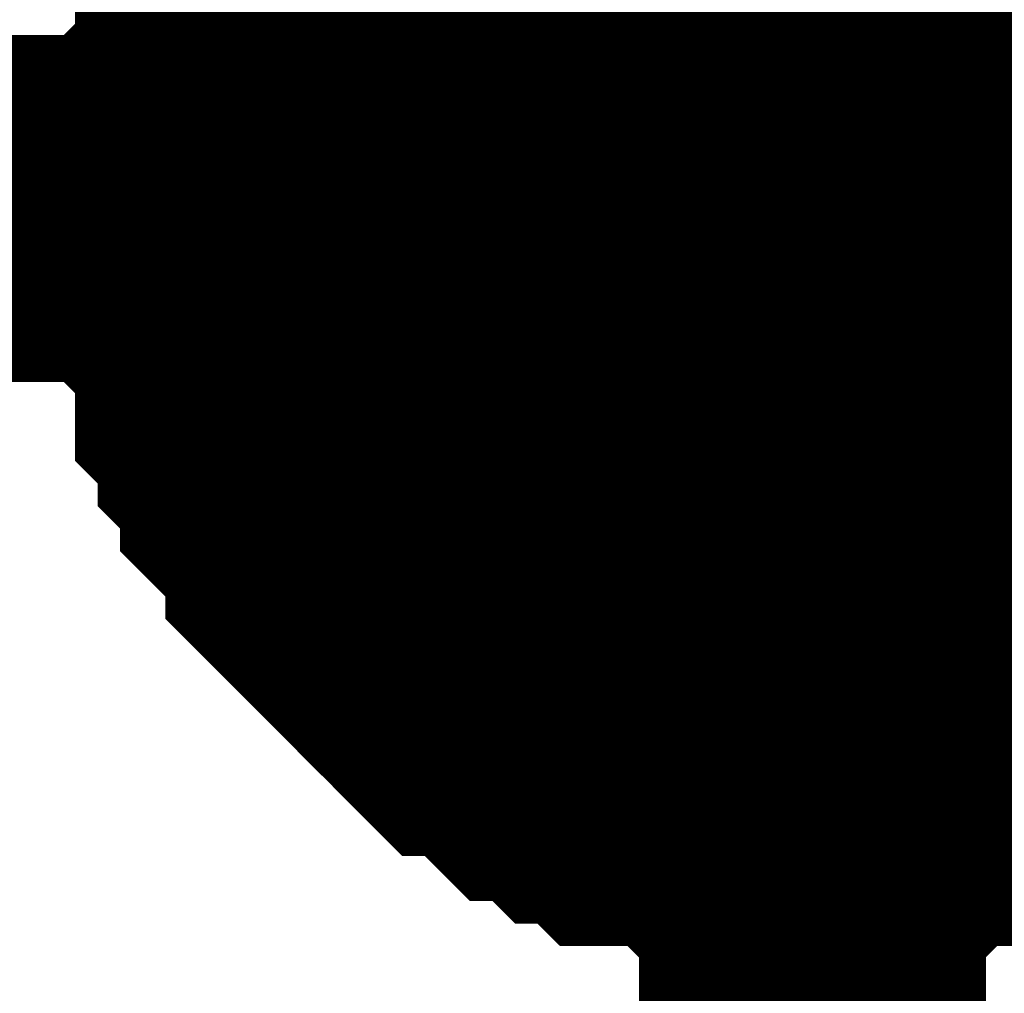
# Model space of a CAD drawing. Header units: inches. Extents: x 0 to 292, y 0 to 193.
# Tile 131 of 189: x 152.983 to 153.834, y 143.478 to 144.319. Entities that reach past the tile are written whole.
import ezdxf

# ---------------------------------------------------------------- set-up
doc = ezdxf.new("R2010")
doc.units = ezdxf.units.IN
doc.layers.add('Sheet', color=255, linetype='Continuous')

msp = doc.modelspace()

# ---------------------------------------------------------------- linework, layer by layer
at = {"layer": 'Sheet'}
msp.add_lwpolyline([(153.416, 144.17333, 0.508, 0.508, 1), (153.924, 144.17333, 0.508, 0.508, 1)], format="xyseb", close=True, dxfattribs=at)
for points in [[(153.16156, 144.15628, 0.29972, 0.29972, 0), (153.16156, 144.17578, 0.29972, 0.29972, 0), (153.16156, 144.21476, 0.29972, 0.29972, 0), (153.16156, 144.23425, 0.29972, 0.29972, 0), (153.18104, 144.25374, 0.29972, 0.29972, 0), (153.18104, 144.29272, 0.29972, 0.29972, 0), (153.18104, 144.31221, 0.29972, 0.29972, 0), (153.20053, 144.3317, 0.29972, 0.29972, 0), (153.20053, 144.3512, 0.29972, 0.29972, 0), (153.22001, 144.39018, 0.29972, 0.29972, 0), (153.22001, 144.40967, 0.29972, 0.29972, 0), (153.23949, 144.42916, 0.29972, 0.29972, 0), (153.25898, 144.44865, 0.29972, 0.29972, 0), (153.25898, 144.46814, 0.29972, 0.29972, 0), (153.27846, 144.48763, 0.29972, 0.29972, 0)], [(153.16156, 144.15628, 0.29972, 0.29972, 0), (153.16156, 144.17578, 0.29972, 0.29972, 0), (153.16156, 144.21476, 0.29972, 0.29972, 0), (153.16156, 144.23425, 0.29972, 0.29972, 0), (153.18104, 144.25374, 0.29972, 0.29972, 0), (153.18104, 144.29272, 0.29972, 0.29972, 0), (153.18104, 144.31221, 0.29972, 0.29972, 0), (153.20053, 144.3317, 0.29972, 0.29972, 0), (153.20053, 144.3512, 0.29972, 0.29972, 0), (153.22001, 144.39018, 0.29972, 0.29972, 0), (153.22001, 144.40967, 0.29972, 0.29972, 0), (153.23949, 144.42916, 0.29972, 0.29972, 0), (153.25898, 144.44865, 0.29972, 0.29972, 0), (153.25898, 144.46814, 0.29972, 0.29972, 0), (153.27846, 144.48763, 0.29972, 0.29972, 0)], [(153.16156, 144.15628, 0.29972, 0.29972, 0), (153.16156, 144.17578, 0.29972, 0.29972, 0), (153.16156, 144.21476, 0.29972, 0.29972, 0), (153.16156, 144.23425, 0.29972, 0.29972, 0), (153.18104, 144.25374, 0.29972, 0.29972, 0), (153.18104, 144.29272, 0.29972, 0.29972, 0), (153.18104, 144.31221, 0.29972, 0.29972, 0), (153.20053, 144.3317, 0.29972, 0.29972, 0), (153.20053, 144.3512, 0.29972, 0.29972, 0), (153.22001, 144.39018, 0.29972, 0.29972, 0), (153.22001, 144.40967, 0.29972, 0.29972, 0), (153.23949, 144.42916, 0.29972, 0.29972, 0), (153.25898, 144.44865, 0.29972, 0.29972, 0), (153.25898, 144.46814, 0.29972, 0.29972, 0), (153.27846, 144.48763, 0.29972, 0.29972, 0)], [(153.16156, 144.15628, 0.29972, 0.29972, 0), (153.16156, 144.17578, 0.29972, 0.29972, 0), (153.16156, 144.21476, 0.29972, 0.29972, 0), (153.16156, 144.23425, 0.29972, 0.29972, 0), (153.18104, 144.25374, 0.29972, 0.29972, 0), (153.18104, 144.29272, 0.29972, 0.29972, 0), (153.18104, 144.31221, 0.29972, 0.29972, 0), (153.20053, 144.3317, 0.29972, 0.29972, 0), (153.20053, 144.3512, 0.29972, 0.29972, 0), (153.22001, 144.39018, 0.29972, 0.29972, 0), (153.22001, 144.40967, 0.29972, 0.29972, 0), (153.23949, 144.42916, 0.29972, 0.29972, 0), (153.25898, 144.44865, 0.29972, 0.29972, 0), (153.25898, 144.46814, 0.29972, 0.29972, 0), (153.27846, 144.48763, 0.29972, 0.29972, 0)], [(153.16156, 144.15628, 0.29972, 0.29972, 0), (153.16156, 144.17578, 0.29972, 0.29972, 0), (153.16156, 144.21476, 0.29972, 0.29972, 0), (153.16156, 144.23425, 0.29972, 0.29972, 0), (153.18104, 144.25374, 0.29972, 0.29972, 0), (153.18104, 144.29272, 0.29972, 0.29972, 0), (153.18104, 144.31221, 0.29972, 0.29972, 0), (153.20053, 144.3317, 0.29972, 0.29972, 0), (153.20053, 144.3512, 0.29972, 0.29972, 0), (153.22001, 144.39018, 0.29972, 0.29972, 0), (153.22001, 144.40967, 0.29972, 0.29972, 0), (153.23949, 144.42916, 0.29972, 0.29972, 0), (153.25898, 144.44865, 0.29972, 0.29972, 0), (153.25898, 144.46814, 0.29972, 0.29972, 0), (153.27846, 144.48763, 0.29972, 0.29972, 0)], [(153.16156, 144.15628, 0.29972, 0.29972, 0), (153.16156, 144.17578, 0.29972, 0.29972, 0), (153.16156, 144.21476, 0.29972, 0.29972, 0), (153.16156, 144.23425, 0.29972, 0.29972, 0), (153.18104, 144.25374, 0.29972, 0.29972, 0), (153.18104, 144.29272, 0.29972, 0.29972, 0), (153.18104, 144.31221, 0.29972, 0.29972, 0), (153.20053, 144.3317, 0.29972, 0.29972, 0), (153.20053, 144.3512, 0.29972, 0.29972, 0), (153.22001, 144.39018, 0.29972, 0.29972, 0), (153.22001, 144.40967, 0.29972, 0.29972, 0), (153.23949, 144.42916, 0.29972, 0.29972, 0), (153.25898, 144.44865, 0.29972, 0.29972, 0), (153.25898, 144.46814, 0.29972, 0.29972, 0), (153.27846, 144.48763, 0.29972, 0.29972, 0)], [(153.16156, 144.15628, 0.29972, 0.29972, 0), (153.16156, 144.17578, 0.29972, 0.29972, 0), (153.16156, 144.21476, 0.29972, 0.29972, 0), (153.16156, 144.23425, 0.29972, 0.29972, 0), (153.18104, 144.25374, 0.29972, 0.29972, 0), (153.18104, 144.29272, 0.29972, 0.29972, 0), (153.18104, 144.31221, 0.29972, 0.29972, 0), (153.20053, 144.3317, 0.29972, 0.29972, 0), (153.20053, 144.3512, 0.29972, 0.29972, 0), (153.22001, 144.39018, 0.29972, 0.29972, 0), (153.22001, 144.40967, 0.29972, 0.29972, 0), (153.23949, 144.42916, 0.29972, 0.29972, 0), (153.25898, 144.44865, 0.29972, 0.29972, 0), (153.25898, 144.46814, 0.29972, 0.29972, 0), (153.27846, 144.48763, 0.29972, 0.29972, 0)], [(153.16156, 144.15628, 0.09906, 0.09906, 0), (153.16156, 144.17578, 0.09906, 0.09906, 0), (153.16156, 144.21476, 0.09906, 0.09906, 0), (153.16156, 144.23425, 0.09906, 0.09906, 0), (153.18104, 144.25374, 0.09906, 0.09906, 0), (153.18104, 144.29272, 0.09906, 0.09906, 0), (153.18104, 144.31221, 0.09906, 0.09906, 0), (153.20053, 144.3317, 0.09906, 0.09906, 0), (153.20053, 144.3512, 0.09906, 0.09906, 0), (153.22001, 144.39018, 0.09906, 0.09906, 0)], [(153.16156, 144.15628, 0.09906, 0.09906, 0), (153.16156, 144.17578, 0.09906, 0.09906, 0), (153.16156, 144.21476, 0.09906, 0.09906, 0), (153.16156, 144.23425, 0.09906, 0.09906, 0), (153.18104, 144.25374, 0.09906, 0.09906, 0), (153.18104, 144.29272, 0.09906, 0.09906, 0), (153.18104, 144.31221, 0.09906, 0.09906, 0), (153.20053, 144.3317, 0.09906, 0.09906, 0), (153.20053, 144.3512, 0.09906, 0.09906, 0), (153.22001, 144.39018, 0.09906, 0.09906, 0)], [(153.16156, 144.15628, 0.09906, 0.09906, 0), (153.16156, 144.17578, 0.09906, 0.09906, 0), (153.16156, 144.21476, 0.09906, 0.09906, 0), (153.16156, 144.23425, 0.09906, 0.09906, 0), (153.18104, 144.25374, 0.09906, 0.09906, 0), (153.18104, 144.29272, 0.09906, 0.09906, 0), (153.18104, 144.31221, 0.09906, 0.09906, 0), (153.20053, 144.3317, 0.09906, 0.09906, 0), (153.20053, 144.3512, 0.09906, 0.09906, 0), (153.22001, 144.39018, 0.09906, 0.09906, 0)], [(153.16156, 144.15628, 0.09906, 0.09906, 0), (153.16156, 144.17578, 0.09906, 0.09906, 0), (153.16156, 144.21476, 0.09906, 0.09906, 0), (153.16156, 144.23425, 0.09906, 0.09906, 0), (153.18104, 144.25374, 0.09906, 0.09906, 0), (153.18104, 144.29272, 0.09906, 0.09906, 0), (153.18104, 144.31221, 0.09906, 0.09906, 0), (153.20053, 144.3317, 0.09906, 0.09906, 0), (153.20053, 144.3512, 0.09906, 0.09906, 0), (153.22001, 144.39018, 0.09906, 0.09906, 0)], [(153.16156, 144.15628, 0.09906, 0.09906, 0), (153.16156, 144.17578, 0.09906, 0.09906, 0), (153.16156, 144.21476, 0.09906, 0.09906, 0), (153.16156, 144.23425, 0.09906, 0.09906, 0), (153.18104, 144.25374, 0.09906, 0.09906, 0), (153.18104, 144.29272, 0.09906, 0.09906, 0), (153.18104, 144.31221, 0.09906, 0.09906, 0), (153.20053, 144.3317, 0.09906, 0.09906, 0), (153.20053, 144.3512, 0.09906, 0.09906, 0), (153.22001, 144.39018, 0.09906, 0.09906, 0)], [(153.16156, 144.15628, 0.09906, 0.09906, 0), (153.16156, 144.17578, 0.09906, 0.09906, 0), (153.16156, 144.21476, 0.09906, 0.09906, 0), (153.16156, 144.23425, 0.09906, 0.09906, 0), (153.18104, 144.25374, 0.09906, 0.09906, 0), (153.18104, 144.29272, 0.09906, 0.09906, 0), (153.18104, 144.31221, 0.09906, 0.09906, 0), (153.20053, 144.3317, 0.09906, 0.09906, 0), (153.20053, 144.3512, 0.09906, 0.09906, 0), (153.22001, 144.39018, 0.09906, 0.09906, 0)], [(153.16156, 144.15628, 0.09906, 0.09906, 0), (153.16156, 144.17578, 0.09906, 0.09906, 0), (153.16156, 144.21476, 0.09906, 0.09906, 0), (153.16156, 144.23425, 0.09906, 0.09906, 0), (153.18104, 144.25374, 0.09906, 0.09906, 0), (153.18104, 144.29272, 0.09906, 0.09906, 0), (153.18104, 144.31221, 0.09906, 0.09906, 0), (153.20053, 144.3317, 0.09906, 0.09906, 0), (153.20053, 144.3512, 0.09906, 0.09906, 0), (153.22001, 144.39018, 0.09906, 0.09906, 0)], [(116.64906, 118.17463, 0.29972, 0.29972, 0), (153.66814, 118.17463, 0.29972, 0.29972, 0), (153.66814, 128.77779, 0.29972, 0.29972, 0), (153.66814, 141.21313, 0.29972, 0.29972, 0), (153.66814, 144.15628, 0.29972, 0.29972, 0)], [(151.13525, 144.15628, 0.29972, 0.29972, 0), (153.66814, 144.15628, 0.29972, 0.29972, 0)], [(153.66814, 143.64952, 0.29972, 0.29972, 0), (153.64865, 143.64952, 0.29972, 0.29972, 0), (153.60969, 143.64952, 0.29972, 0.29972, 0), (153.5902, 143.64952, 0.29972, 0.29972, 0), (153.57072, 143.66901, 0.29972, 0.29972, 0), (153.55123, 143.66901, 0.29972, 0.29972, 0), (153.51227, 143.66901, 0.29972, 0.29972, 0), (153.49278, 143.6885, 0.29972, 0.29972, 0), (153.4733, 143.6885, 0.29972, 0.29972, 0), (153.45382, 143.70799, 0.29972, 0.29972, 0), (153.43433, 143.70799, 0.29972, 0.29972, 0), (153.41485, 143.72748, 0.29972, 0.29972, 0), (153.39536, 143.74697, 0.29972, 0.29972, 0), (153.37588, 143.74697, 0.29972, 0.29972, 0), (153.3564, 143.76646, 0.29972, 0.29972, 0), (153.33691, 143.78595, 0.29972, 0.29972, 0), (153.31743, 143.80544, 0.29972, 0.29972, 0), (153.29795, 143.82494, 0.29972, 0.29972, 0), (153.27846, 143.84443, 0.29972, 0.29972, 0), (153.25898, 143.86392, 0.29972, 0.29972, 0), (153.25898, 143.88341, 0.29972, 0.29972, 0), (153.23949, 143.9029, 0.29972, 0.29972, 0), (153.22001, 143.92239, 0.29972, 0.29972, 0), (153.22001, 143.94188, 0.29972, 0.29972, 0), (153.20053, 143.96137, 0.29972, 0.29972, 0), (153.20053, 143.98086, 0.29972, 0.29972, 0), (153.18104, 144.00036, 0.29972, 0.29972, 0), (153.18104, 144.03934, 0.29972, 0.29972, 0), (153.18104, 144.05883, 0.29972, 0.29972, 0), (153.16156, 144.07832, 0.29972, 0.29972, 0), (153.16156, 144.09781, 0.29972, 0.29972, 0), (153.16156, 144.13679, 0.29972, 0.29972, 0), (153.16156, 144.15628, 0.29972, 0.29972, 0)], [(153.16156, 144.15628, 0.29972, 0.29972, 0), (153.16156, 144.15628, 0.29972, 0.29972, 0)], [(153.66814, 143.64952, 0.29972, 0.29972, 0), (153.64865, 143.64952, 0.29972, 0.29972, 0), (153.60969, 143.64952, 0.29972, 0.29972, 0), (153.5902, 143.64952, 0.29972, 0.29972, 0), (153.57072, 143.66901, 0.29972, 0.29972, 0), (153.55123, 143.66901, 0.29972, 0.29972, 0), (153.51227, 143.66901, 0.29972, 0.29972, 0), (153.49278, 143.6885, 0.29972, 0.29972, 0), (153.4733, 143.6885, 0.29972, 0.29972, 0), (153.45382, 143.70799, 0.29972, 0.29972, 0), (153.43433, 143.70799, 0.29972, 0.29972, 0), (153.41485, 143.72748, 0.29972, 0.29972, 0), (153.39536, 143.74697, 0.29972, 0.29972, 0), (153.37588, 143.74697, 0.29972, 0.29972, 0), (153.3564, 143.76646, 0.29972, 0.29972, 0), (153.33691, 143.78595, 0.29972, 0.29972, 0), (153.31743, 143.80544, 0.29972, 0.29972, 0), (153.29795, 143.82494, 0.29972, 0.29972, 0), (153.27846, 143.84443, 0.29972, 0.29972, 0), (153.25898, 143.86392, 0.29972, 0.29972, 0), (153.25898, 143.88341, 0.29972, 0.29972, 0), (153.23949, 143.9029, 0.29972, 0.29972, 0), (153.22001, 143.92239, 0.29972, 0.29972, 0), (153.22001, 143.94188, 0.29972, 0.29972, 0), (153.20053, 143.96137, 0.29972, 0.29972, 0), (153.20053, 143.98086, 0.29972, 0.29972, 0), (153.18104, 144.00036, 0.29972, 0.29972, 0), (153.18104, 144.03934, 0.29972, 0.29972, 0), (153.18104, 144.05883, 0.29972, 0.29972, 0), (153.16156, 144.07832, 0.29972, 0.29972, 0), (153.16156, 144.09781, 0.29972, 0.29972, 0), (153.16156, 144.13679, 0.29972, 0.29972, 0), (153.16156, 144.15628, 0.29972, 0.29972, 0)], [(153.16156, 144.15628, 0.29972, 0.29972, 0), (153.16156, 144.15628, 0.29972, 0.29972, 0)], [(153.66814, 143.64952, 0.29972, 0.29972, 0), (153.64865, 143.64952, 0.29972, 0.29972, 0), (153.60969, 143.64952, 0.29972, 0.29972, 0), (153.5902, 143.64952, 0.29972, 0.29972, 0), (153.57072, 143.66901, 0.29972, 0.29972, 0), (153.55123, 143.66901, 0.29972, 0.29972, 0), (153.51227, 143.66901, 0.29972, 0.29972, 0), (153.49278, 143.6885, 0.29972, 0.29972, 0), (153.4733, 143.6885, 0.29972, 0.29972, 0), (153.45382, 143.70799, 0.29972, 0.29972, 0), (153.43433, 143.70799, 0.29972, 0.29972, 0), (153.41485, 143.72748, 0.29972, 0.29972, 0), (153.39536, 143.74697, 0.29972, 0.29972, 0), (153.37588, 143.74697, 0.29972, 0.29972, 0), (153.3564, 143.76646, 0.29972, 0.29972, 0), (153.33691, 143.78595, 0.29972, 0.29972, 0), (153.31743, 143.80544, 0.29972, 0.29972, 0), (153.29795, 143.82494, 0.29972, 0.29972, 0), (153.27846, 143.84443, 0.29972, 0.29972, 0), (153.25898, 143.86392, 0.29972, 0.29972, 0), (153.25898, 143.88341, 0.29972, 0.29972, 0), (153.23949, 143.9029, 0.29972, 0.29972, 0), (153.22001, 143.92239, 0.29972, 0.29972, 0), (153.22001, 143.94188, 0.29972, 0.29972, 0), (153.20053, 143.96137, 0.29972, 0.29972, 0), (153.20053, 143.98086, 0.29972, 0.29972, 0), (153.18104, 144.00036, 0.29972, 0.29972, 0), (153.18104, 144.03934, 0.29972, 0.29972, 0), (153.18104, 144.05883, 0.29972, 0.29972, 0), (153.16156, 144.07832, 0.29972, 0.29972, 0), (153.16156, 144.09781, 0.29972, 0.29972, 0), (153.16156, 144.13679, 0.29972, 0.29972, 0), (153.16156, 144.15628, 0.29972, 0.29972, 0)], [(153.16156, 144.15628, 0.29972, 0.29972, 0), (153.16156, 144.15628, 0.29972, 0.29972, 0)], [(153.66814, 143.64952, 0.29972, 0.29972, 0), (153.64865, 143.64952, 0.29972, 0.29972, 0), (153.60969, 143.64952, 0.29972, 0.29972, 0), (153.5902, 143.64952, 0.29972, 0.29972, 0), (153.57072, 143.66901, 0.29972, 0.29972, 0), (153.55123, 143.66901, 0.29972, 0.29972, 0), (153.51227, 143.66901, 0.29972, 0.29972, 0), (153.49278, 143.6885, 0.29972, 0.29972, 0), (153.4733, 143.6885, 0.29972, 0.29972, 0), (153.45382, 143.70799, 0.29972, 0.29972, 0), (153.43433, 143.70799, 0.29972, 0.29972, 0), (153.41485, 143.72748, 0.29972, 0.29972, 0), (153.39536, 143.74697, 0.29972, 0.29972, 0), (153.37588, 143.74697, 0.29972, 0.29972, 0), (153.3564, 143.76646, 0.29972, 0.29972, 0), (153.33691, 143.78595, 0.29972, 0.29972, 0), (153.31743, 143.80544, 0.29972, 0.29972, 0), (153.29795, 143.82494, 0.29972, 0.29972, 0), (153.27846, 143.84443, 0.29972, 0.29972, 0), (153.25898, 143.86392, 0.29972, 0.29972, 0), (153.25898, 143.88341, 0.29972, 0.29972, 0), (153.23949, 143.9029, 0.29972, 0.29972, 0), (153.22001, 143.92239, 0.29972, 0.29972, 0), (153.22001, 143.94188, 0.29972, 0.29972, 0), (153.20053, 143.96137, 0.29972, 0.29972, 0), (153.20053, 143.98086, 0.29972, 0.29972, 0), (153.18104, 144.00036, 0.29972, 0.29972, 0), (153.18104, 144.03934, 0.29972, 0.29972, 0), (153.18104, 144.05883, 0.29972, 0.29972, 0), (153.16156, 144.07832, 0.29972, 0.29972, 0), (153.16156, 144.09781, 0.29972, 0.29972, 0), (153.16156, 144.13679, 0.29972, 0.29972, 0), (153.16156, 144.15628, 0.29972, 0.29972, 0)], [(153.16156, 144.15628, 0.29972, 0.29972, 0), (153.16156, 144.15628, 0.29972, 0.29972, 0)], [(153.66814, 143.64952, 0.29972, 0.29972, 0), (153.64865, 143.64952, 0.29972, 0.29972, 0), (153.60969, 143.64952, 0.29972, 0.29972, 0), (153.5902, 143.64952, 0.29972, 0.29972, 0), (153.57072, 143.66901, 0.29972, 0.29972, 0), (153.55123, 143.66901, 0.29972, 0.29972, 0), (153.51227, 143.66901, 0.29972, 0.29972, 0), (153.49278, 143.6885, 0.29972, 0.29972, 0), (153.4733, 143.6885, 0.29972, 0.29972, 0), (153.45382, 143.70799, 0.29972, 0.29972, 0), (153.43433, 143.70799, 0.29972, 0.29972, 0), (153.41485, 143.72748, 0.29972, 0.29972, 0), (153.39536, 143.74697, 0.29972, 0.29972, 0), (153.37588, 143.74697, 0.29972, 0.29972, 0), (153.3564, 143.76646, 0.29972, 0.29972, 0), (153.33691, 143.78595, 0.29972, 0.29972, 0), (153.31743, 143.80544, 0.29972, 0.29972, 0), (153.29795, 143.82494, 0.29972, 0.29972, 0), (153.27846, 143.84443, 0.29972, 0.29972, 0), (153.25898, 143.86392, 0.29972, 0.29972, 0), (153.25898, 143.88341, 0.29972, 0.29972, 0), (153.23949, 143.9029, 0.29972, 0.29972, 0), (153.22001, 143.92239, 0.29972, 0.29972, 0), (153.22001, 143.94188, 0.29972, 0.29972, 0), (153.20053, 143.96137, 0.29972, 0.29972, 0), (153.20053, 143.98086, 0.29972, 0.29972, 0), (153.18104, 144.00036, 0.29972, 0.29972, 0), (153.18104, 144.03934, 0.29972, 0.29972, 0), (153.18104, 144.05883, 0.29972, 0.29972, 0), (153.16156, 144.07832, 0.29972, 0.29972, 0), (153.16156, 144.09781, 0.29972, 0.29972, 0), (153.16156, 144.13679, 0.29972, 0.29972, 0), (153.16156, 144.15628, 0.29972, 0.29972, 0)], [(153.16156, 144.15628, 0.29972, 0.29972, 0), (153.16156, 144.15628, 0.29972, 0.29972, 0)], [(153.66814, 143.64952, 0.29972, 0.29972, 0), (153.64865, 143.64952, 0.29972, 0.29972, 0), (153.60969, 143.64952, 0.29972, 0.29972, 0), (153.5902, 143.64952, 0.29972, 0.29972, 0), (153.57072, 143.66901, 0.29972, 0.29972, 0), (153.55123, 143.66901, 0.29972, 0.29972, 0), (153.51227, 143.66901, 0.29972, 0.29972, 0), (153.49278, 143.6885, 0.29972, 0.29972, 0), (153.4733, 143.6885, 0.29972, 0.29972, 0), (153.45382, 143.70799, 0.29972, 0.29972, 0), (153.43433, 143.70799, 0.29972, 0.29972, 0), (153.41485, 143.72748, 0.29972, 0.29972, 0), (153.39536, 143.74697, 0.29972, 0.29972, 0), (153.37588, 143.74697, 0.29972, 0.29972, 0), (153.3564, 143.76646, 0.29972, 0.29972, 0), (153.33691, 143.78595, 0.29972, 0.29972, 0), (153.31743, 143.80544, 0.29972, 0.29972, 0), (153.29795, 143.82494, 0.29972, 0.29972, 0), (153.27846, 143.84443, 0.29972, 0.29972, 0), (153.25898, 143.86392, 0.29972, 0.29972, 0), (153.25898, 143.88341, 0.29972, 0.29972, 0), (153.23949, 143.9029, 0.29972, 0.29972, 0), (153.22001, 143.92239, 0.29972, 0.29972, 0), (153.22001, 143.94188, 0.29972, 0.29972, 0), (153.20053, 143.96137, 0.29972, 0.29972, 0), (153.20053, 143.98086, 0.29972, 0.29972, 0), (153.18104, 144.00036, 0.29972, 0.29972, 0), (153.18104, 144.03934, 0.29972, 0.29972, 0), (153.18104, 144.05883, 0.29972, 0.29972, 0), (153.16156, 144.07832, 0.29972, 0.29972, 0), (153.16156, 144.09781, 0.29972, 0.29972, 0), (153.16156, 144.13679, 0.29972, 0.29972, 0), (153.16156, 144.15628, 0.29972, 0.29972, 0)], [(153.16156, 144.15628, 0.29972, 0.29972, 0), (153.16156, 144.15628, 0.29972, 0.29972, 0)], [(153.66814, 143.64952, 0.29972, 0.29972, 0), (153.64865, 143.64952, 0.29972, 0.29972, 0), (153.60969, 143.64952, 0.29972, 0.29972, 0), (153.5902, 143.64952, 0.29972, 0.29972, 0), (153.57072, 143.66901, 0.29972, 0.29972, 0), (153.55123, 143.66901, 0.29972, 0.29972, 0), (153.51227, 143.66901, 0.29972, 0.29972, 0), (153.49278, 143.6885, 0.29972, 0.29972, 0), (153.4733, 143.6885, 0.29972, 0.29972, 0), (153.45382, 143.70799, 0.29972, 0.29972, 0), (153.43433, 143.70799, 0.29972, 0.29972, 0), (153.41485, 143.72748, 0.29972, 0.29972, 0), (153.39536, 143.74697, 0.29972, 0.29972, 0), (153.37588, 143.74697, 0.29972, 0.29972, 0), (153.3564, 143.76646, 0.29972, 0.29972, 0), (153.33691, 143.78595, 0.29972, 0.29972, 0), (153.31743, 143.80544, 0.29972, 0.29972, 0), (153.29795, 143.82494, 0.29972, 0.29972, 0), (153.27846, 143.84443, 0.29972, 0.29972, 0), (153.25898, 143.86392, 0.29972, 0.29972, 0), (153.25898, 143.88341, 0.29972, 0.29972, 0), (153.23949, 143.9029, 0.29972, 0.29972, 0), (153.22001, 143.92239, 0.29972, 0.29972, 0), (153.22001, 143.94188, 0.29972, 0.29972, 0), (153.20053, 143.96137, 0.29972, 0.29972, 0), (153.20053, 143.98086, 0.29972, 0.29972, 0), (153.18104, 144.00036, 0.29972, 0.29972, 0), (153.18104, 144.03934, 0.29972, 0.29972, 0), (153.18104, 144.05883, 0.29972, 0.29972, 0), (153.16156, 144.07832, 0.29972, 0.29972, 0), (153.16156, 144.09781, 0.29972, 0.29972, 0), (153.16156, 144.13679, 0.29972, 0.29972, 0), (153.16156, 144.15628, 0.29972, 0.29972, 0)], [(153.16156, 144.15628, 0.29972, 0.29972, 0), (153.16156, 144.15628, 0.29972, 0.29972, 0)], [(153.66814, 144.15628, 0.29972, 0.29972, 0), (167.85229, 144.15628, 0.29972, 0.29972, 0)], [(153.66814, 143.64952, 0.09906, 0.09906, 0), (153.64865, 143.64952, 0.09906, 0.09906, 0), (153.60969, 143.64952, 0.09906, 0.09906, 0), (153.5902, 143.64952, 0.09906, 0.09906, 0), (153.57072, 143.66901, 0.09906, 0.09906, 0), (153.55123, 143.66901, 0.09906, 0.09906, 0), (153.51227, 143.66901, 0.09906, 0.09906, 0), (153.49278, 143.6885, 0.09906, 0.09906, 0), (153.4733, 143.6885, 0.09906, 0.09906, 0), (153.45382, 143.70799, 0.09906, 0.09906, 0), (153.43433, 143.70799, 0.09906, 0.09906, 0), (153.41485, 143.72748, 0.09906, 0.09906, 0), (153.39536, 143.74697, 0.09906, 0.09906, 0), (153.37588, 143.74697, 0.09906, 0.09906, 0), (153.3564, 143.76646, 0.09906, 0.09906, 0), (153.33691, 143.78595, 0.09906, 0.09906, 0), (153.31743, 143.80544, 0.09906, 0.09906, 0), (153.29795, 143.82494, 0.09906, 0.09906, 0), (153.27846, 143.84443, 0.09906, 0.09906, 0), (153.25898, 143.86392, 0.09906, 0.09906, 0), (153.25898, 143.88341, 0.09906, 0.09906, 0), (153.23949, 143.9029, 0.09906, 0.09906, 0), (153.22001, 143.92239, 0.09906, 0.09906, 0), (153.22001, 143.94188, 0.09906, 0.09906, 0), (153.20053, 143.96137, 0.09906, 0.09906, 0), (153.20053, 143.98086, 0.09906, 0.09906, 0), (153.18104, 144.00036, 0.09906, 0.09906, 0), (153.18104, 144.03934, 0.09906, 0.09906, 0), (153.18104, 144.05883, 0.09906, 0.09906, 0), (153.16156, 144.07832, 0.09906, 0.09906, 0), (153.16156, 144.09781, 0.09906, 0.09906, 0), (153.16156, 144.13679, 0.09906, 0.09906, 0), (153.16156, 144.15628, 0.09906, 0.09906, 0)], [(153.16156, 144.15628, 0.09906, 0.09906, 0), (153.16156, 144.15628, 0.09906, 0.09906, 0)], [(153.66814, 143.64952, 0.09906, 0.09906, 0), (153.64865, 143.64952, 0.09906, 0.09906, 0), (153.60969, 143.64952, 0.09906, 0.09906, 0), (153.5902, 143.64952, 0.09906, 0.09906, 0), (153.57072, 143.66901, 0.09906, 0.09906, 0), (153.55123, 143.66901, 0.09906, 0.09906, 0), (153.51227, 143.66901, 0.09906, 0.09906, 0), (153.49278, 143.6885, 0.09906, 0.09906, 0), (153.4733, 143.6885, 0.09906, 0.09906, 0), (153.45382, 143.70799, 0.09906, 0.09906, 0), (153.43433, 143.70799, 0.09906, 0.09906, 0), (153.41485, 143.72748, 0.09906, 0.09906, 0), (153.39536, 143.74697, 0.09906, 0.09906, 0), (153.37588, 143.74697, 0.09906, 0.09906, 0), (153.3564, 143.76646, 0.09906, 0.09906, 0), (153.33691, 143.78595, 0.09906, 0.09906, 0), (153.31743, 143.80544, 0.09906, 0.09906, 0), (153.29795, 143.82494, 0.09906, 0.09906, 0), (153.27846, 143.84443, 0.09906, 0.09906, 0), (153.25898, 143.86392, 0.09906, 0.09906, 0), (153.25898, 143.88341, 0.09906, 0.09906, 0), (153.23949, 143.9029, 0.09906, 0.09906, 0), (153.22001, 143.92239, 0.09906, 0.09906, 0), (153.22001, 143.94188, 0.09906, 0.09906, 0), (153.20053, 143.96137, 0.09906, 0.09906, 0), (153.20053, 143.98086, 0.09906, 0.09906, 0), (153.18104, 144.00036, 0.09906, 0.09906, 0), (153.18104, 144.03934, 0.09906, 0.09906, 0), (153.18104, 144.05883, 0.09906, 0.09906, 0), (153.16156, 144.07832, 0.09906, 0.09906, 0), (153.16156, 144.09781, 0.09906, 0.09906, 0), (153.16156, 144.13679, 0.09906, 0.09906, 0), (153.16156, 144.15628, 0.09906, 0.09906, 0)], [(153.16156, 144.15628, 0.09906, 0.09906, 0), (153.16156, 144.15628, 0.09906, 0.09906, 0)], [(153.66814, 143.64952, 0.09906, 0.09906, 0), (153.64865, 143.64952, 0.09906, 0.09906, 0), (153.60969, 143.64952, 0.09906, 0.09906, 0), (153.5902, 143.64952, 0.09906, 0.09906, 0), (153.57072, 143.66901, 0.09906, 0.09906, 0), (153.55123, 143.66901, 0.09906, 0.09906, 0), (153.51227, 143.66901, 0.09906, 0.09906, 0), (153.49278, 143.6885, 0.09906, 0.09906, 0), (153.4733, 143.6885, 0.09906, 0.09906, 0), (153.45382, 143.70799, 0.09906, 0.09906, 0), (153.43433, 143.70799, 0.09906, 0.09906, 0), (153.41485, 143.72748, 0.09906, 0.09906, 0), (153.39536, 143.74697, 0.09906, 0.09906, 0), (153.37588, 143.74697, 0.09906, 0.09906, 0), (153.3564, 143.76646, 0.09906, 0.09906, 0), (153.33691, 143.78595, 0.09906, 0.09906, 0), (153.31743, 143.80544, 0.09906, 0.09906, 0), (153.29795, 143.82494, 0.09906, 0.09906, 0), (153.27846, 143.84443, 0.09906, 0.09906, 0), (153.25898, 143.86392, 0.09906, 0.09906, 0), (153.25898, 143.88341, 0.09906, 0.09906, 0), (153.23949, 143.9029, 0.09906, 0.09906, 0), (153.22001, 143.92239, 0.09906, 0.09906, 0), (153.22001, 143.94188, 0.09906, 0.09906, 0), (153.20053, 143.96137, 0.09906, 0.09906, 0), (153.20053, 143.98086, 0.09906, 0.09906, 0), (153.18104, 144.00036, 0.09906, 0.09906, 0), (153.18104, 144.03934, 0.09906, 0.09906, 0), (153.18104, 144.05883, 0.09906, 0.09906, 0), (153.16156, 144.07832, 0.09906, 0.09906, 0), (153.16156, 144.09781, 0.09906, 0.09906, 0), (153.16156, 144.13679, 0.09906, 0.09906, 0), (153.16156, 144.15628, 0.09906, 0.09906, 0)], [(153.16156, 144.15628, 0.09906, 0.09906, 0), (153.16156, 144.15628, 0.09906, 0.09906, 0)], [(153.66814, 143.64952, 0.09906, 0.09906, 0), (153.64865, 143.64952, 0.09906, 0.09906, 0), (153.60969, 143.64952, 0.09906, 0.09906, 0), (153.5902, 143.64952, 0.09906, 0.09906, 0), (153.57072, 143.66901, 0.09906, 0.09906, 0), (153.55123, 143.66901, 0.09906, 0.09906, 0), (153.51227, 143.66901, 0.09906, 0.09906, 0), (153.49278, 143.6885, 0.09906, 0.09906, 0), (153.4733, 143.6885, 0.09906, 0.09906, 0), (153.45382, 143.70799, 0.09906, 0.09906, 0), (153.43433, 143.70799, 0.09906, 0.09906, 0), (153.41485, 143.72748, 0.09906, 0.09906, 0), (153.39536, 143.74697, 0.09906, 0.09906, 0), (153.37588, 143.74697, 0.09906, 0.09906, 0), (153.3564, 143.76646, 0.09906, 0.09906, 0), (153.33691, 143.78595, 0.09906, 0.09906, 0), (153.31743, 143.80544, 0.09906, 0.09906, 0), (153.29795, 143.82494, 0.09906, 0.09906, 0), (153.27846, 143.84443, 0.09906, 0.09906, 0), (153.25898, 143.86392, 0.09906, 0.09906, 0), (153.25898, 143.88341, 0.09906, 0.09906, 0), (153.23949, 143.9029, 0.09906, 0.09906, 0), (153.22001, 143.92239, 0.09906, 0.09906, 0), (153.22001, 143.94188, 0.09906, 0.09906, 0), (153.20053, 143.96137, 0.09906, 0.09906, 0), (153.20053, 143.98086, 0.09906, 0.09906, 0), (153.18104, 144.00036, 0.09906, 0.09906, 0), (153.18104, 144.03934, 0.09906, 0.09906, 0), (153.18104, 144.05883, 0.09906, 0.09906, 0), (153.16156, 144.07832, 0.09906, 0.09906, 0), (153.16156, 144.09781, 0.09906, 0.09906, 0), (153.16156, 144.13679, 0.09906, 0.09906, 0), (153.16156, 144.15628, 0.09906, 0.09906, 0)], [(153.16156, 144.15628, 0.09906, 0.09906, 0), (153.16156, 144.15628, 0.09906, 0.09906, 0)], [(153.66814, 143.64952, 0.09906, 0.09906, 0), (153.64865, 143.64952, 0.09906, 0.09906, 0), (153.60969, 143.64952, 0.09906, 0.09906, 0), (153.5902, 143.64952, 0.09906, 0.09906, 0), (153.57072, 143.66901, 0.09906, 0.09906, 0), (153.55123, 143.66901, 0.09906, 0.09906, 0), (153.51227, 143.66901, 0.09906, 0.09906, 0), (153.49278, 143.6885, 0.09906, 0.09906, 0), (153.4733, 143.6885, 0.09906, 0.09906, 0), (153.45382, 143.70799, 0.09906, 0.09906, 0), (153.43433, 143.70799, 0.09906, 0.09906, 0), (153.41485, 143.72748, 0.09906, 0.09906, 0), (153.39536, 143.74697, 0.09906, 0.09906, 0), (153.37588, 143.74697, 0.09906, 0.09906, 0), (153.3564, 143.76646, 0.09906, 0.09906, 0), (153.33691, 143.78595, 0.09906, 0.09906, 0), (153.31743, 143.80544, 0.09906, 0.09906, 0), (153.29795, 143.82494, 0.09906, 0.09906, 0), (153.27846, 143.84443, 0.09906, 0.09906, 0), (153.25898, 143.86392, 0.09906, 0.09906, 0), (153.25898, 143.88341, 0.09906, 0.09906, 0), (153.23949, 143.9029, 0.09906, 0.09906, 0), (153.22001, 143.92239, 0.09906, 0.09906, 0), (153.22001, 143.94188, 0.09906, 0.09906, 0), (153.20053, 143.96137, 0.09906, 0.09906, 0), (153.20053, 143.98086, 0.09906, 0.09906, 0), (153.18104, 144.00036, 0.09906, 0.09906, 0), (153.18104, 144.03934, 0.09906, 0.09906, 0), (153.18104, 144.05883, 0.09906, 0.09906, 0), (153.16156, 144.07832, 0.09906, 0.09906, 0), (153.16156, 144.09781, 0.09906, 0.09906, 0), (153.16156, 144.13679, 0.09906, 0.09906, 0), (153.16156, 144.15628, 0.09906, 0.09906, 0)], [(153.16156, 144.15628, 0.09906, 0.09906, 0), (153.16156, 144.15628, 0.09906, 0.09906, 0)], [(153.66814, 143.64952, 0.09906, 0.09906, 0), (153.64865, 143.64952, 0.09906, 0.09906, 0), (153.60969, 143.64952, 0.09906, 0.09906, 0), (153.5902, 143.64952, 0.09906, 0.09906, 0), (153.57072, 143.66901, 0.09906, 0.09906, 0), (153.55123, 143.66901, 0.09906, 0.09906, 0), (153.51227, 143.66901, 0.09906, 0.09906, 0), (153.49278, 143.6885, 0.09906, 0.09906, 0), (153.4733, 143.6885, 0.09906, 0.09906, 0), (153.45382, 143.70799, 0.09906, 0.09906, 0), (153.43433, 143.70799, 0.09906, 0.09906, 0), (153.41485, 143.72748, 0.09906, 0.09906, 0), (153.39536, 143.74697, 0.09906, 0.09906, 0), (153.37588, 143.74697, 0.09906, 0.09906, 0), (153.3564, 143.76646, 0.09906, 0.09906, 0), (153.33691, 143.78595, 0.09906, 0.09906, 0), (153.31743, 143.80544, 0.09906, 0.09906, 0), (153.29795, 143.82494, 0.09906, 0.09906, 0), (153.27846, 143.84443, 0.09906, 0.09906, 0), (153.25898, 143.86392, 0.09906, 0.09906, 0), (153.25898, 143.88341, 0.09906, 0.09906, 0), (153.23949, 143.9029, 0.09906, 0.09906, 0), (153.22001, 143.92239, 0.09906, 0.09906, 0), (153.22001, 143.94188, 0.09906, 0.09906, 0), (153.20053, 143.96137, 0.09906, 0.09906, 0), (153.20053, 143.98086, 0.09906, 0.09906, 0), (153.18104, 144.00036, 0.09906, 0.09906, 0), (153.18104, 144.03934, 0.09906, 0.09906, 0), (153.18104, 144.05883, 0.09906, 0.09906, 0), (153.16156, 144.07832, 0.09906, 0.09906, 0), (153.16156, 144.09781, 0.09906, 0.09906, 0), (153.16156, 144.13679, 0.09906, 0.09906, 0), (153.16156, 144.15628, 0.09906, 0.09906, 0)], [(153.16156, 144.15628, 0.09906, 0.09906, 0), (153.16156, 144.15628, 0.09906, 0.09906, 0)], [(153.66814, 143.64952, 0.09906, 0.09906, 0), (153.64865, 143.64952, 0.09906, 0.09906, 0), (153.60969, 143.64952, 0.09906, 0.09906, 0), (153.5902, 143.64952, 0.09906, 0.09906, 0), (153.57072, 143.66901, 0.09906, 0.09906, 0), (153.55123, 143.66901, 0.09906, 0.09906, 0), (153.51227, 143.66901, 0.09906, 0.09906, 0), (153.49278, 143.6885, 0.09906, 0.09906, 0), (153.4733, 143.6885, 0.09906, 0.09906, 0), (153.45382, 143.70799, 0.09906, 0.09906, 0), (153.43433, 143.70799, 0.09906, 0.09906, 0), (153.41485, 143.72748, 0.09906, 0.09906, 0), (153.39536, 143.74697, 0.09906, 0.09906, 0), (153.37588, 143.74697, 0.09906, 0.09906, 0), (153.3564, 143.76646, 0.09906, 0.09906, 0), (153.33691, 143.78595, 0.09906, 0.09906, 0), (153.31743, 143.80544, 0.09906, 0.09906, 0), (153.29795, 143.82494, 0.09906, 0.09906, 0), (153.27846, 143.84443, 0.09906, 0.09906, 0), (153.25898, 143.86392, 0.09906, 0.09906, 0), (153.25898, 143.88341, 0.09906, 0.09906, 0), (153.23949, 143.9029, 0.09906, 0.09906, 0), (153.22001, 143.92239, 0.09906, 0.09906, 0), (153.22001, 143.94188, 0.09906, 0.09906, 0), (153.20053, 143.96137, 0.09906, 0.09906, 0), (153.20053, 143.98086, 0.09906, 0.09906, 0), (153.18104, 144.00036, 0.09906, 0.09906, 0), (153.18104, 144.03934, 0.09906, 0.09906, 0), (153.18104, 144.05883, 0.09906, 0.09906, 0), (153.16156, 144.07832, 0.09906, 0.09906, 0), (153.16156, 144.09781, 0.09906, 0.09906, 0), (153.16156, 144.13679, 0.09906, 0.09906, 0), (153.16156, 144.15628, 0.09906, 0.09906, 0)], [(153.16156, 144.15628, 0.09906, 0.09906, 0), (153.16156, 144.15628, 0.09906, 0.09906, 0)], [(153.99936, 143.76646, 0.29972, 0.29972, 0), (153.97988, 143.74697, 0.29972, 0.29972, 0), (153.96039, 143.74697, 0.29972, 0.29972, 0), (153.94091, 143.72748, 0.29972, 0.29972, 0), (153.92142, 143.70799, 0.29972, 0.29972, 0), (153.90194, 143.70799, 0.29972, 0.29972, 0), (153.86297, 143.6885, 0.29972, 0.29972, 0), (153.84349, 143.6885, 0.29972, 0.29972, 0), (153.82401, 143.66901, 0.29972, 0.29972, 0), (153.80452, 143.66901, 0.29972, 0.29972, 0), (153.76555, 143.66901, 0.29972, 0.29972, 0), (153.74607, 143.64952, 0.29972, 0.29972, 0), (153.72659, 143.64952, 0.29972, 0.29972, 0), (153.68762, 143.64952, 0.29972, 0.29972, 0), (153.66814, 143.64952, 0.29972, 0.29972, 0)], [(153.99936, 143.76646, 0.29972, 0.29972, 0), (153.97988, 143.74697, 0.29972, 0.29972, 0), (153.96039, 143.74697, 0.29972, 0.29972, 0), (153.94091, 143.72748, 0.29972, 0.29972, 0), (153.92142, 143.70799, 0.29972, 0.29972, 0), (153.90194, 143.70799, 0.29972, 0.29972, 0), (153.86297, 143.6885, 0.29972, 0.29972, 0), (153.84349, 143.6885, 0.29972, 0.29972, 0), (153.82401, 143.66901, 0.29972, 0.29972, 0), (153.80452, 143.66901, 0.29972, 0.29972, 0), (153.76555, 143.66901, 0.29972, 0.29972, 0), (153.74607, 143.64952, 0.29972, 0.29972, 0), (153.72659, 143.64952, 0.29972, 0.29972, 0), (153.68762, 143.64952, 0.29972, 0.29972, 0), (153.66814, 143.64952, 0.29972, 0.29972, 0)], [(153.99936, 143.76646, 0.29972, 0.29972, 0), (153.97988, 143.74697, 0.29972, 0.29972, 0), (153.96039, 143.74697, 0.29972, 0.29972, 0), (153.94091, 143.72748, 0.29972, 0.29972, 0), (153.92142, 143.70799, 0.29972, 0.29972, 0), (153.90194, 143.70799, 0.29972, 0.29972, 0), (153.86297, 143.6885, 0.29972, 0.29972, 0), (153.84349, 143.6885, 0.29972, 0.29972, 0), (153.82401, 143.66901, 0.29972, 0.29972, 0), (153.80452, 143.66901, 0.29972, 0.29972, 0), (153.76555, 143.66901, 0.29972, 0.29972, 0), (153.74607, 143.64952, 0.29972, 0.29972, 0), (153.72659, 143.64952, 0.29972, 0.29972, 0), (153.68762, 143.64952, 0.29972, 0.29972, 0), (153.66814, 143.64952, 0.29972, 0.29972, 0)], [(153.99936, 143.76646, 0.29972, 0.29972, 0), (153.97988, 143.74697, 0.29972, 0.29972, 0), (153.96039, 143.74697, 0.29972, 0.29972, 0), (153.94091, 143.72748, 0.29972, 0.29972, 0), (153.92142, 143.70799, 0.29972, 0.29972, 0), (153.90194, 143.70799, 0.29972, 0.29972, 0), (153.86297, 143.6885, 0.29972, 0.29972, 0), (153.84349, 143.6885, 0.29972, 0.29972, 0), (153.82401, 143.66901, 0.29972, 0.29972, 0), (153.80452, 143.66901, 0.29972, 0.29972, 0), (153.76555, 143.66901, 0.29972, 0.29972, 0), (153.74607, 143.64952, 0.29972, 0.29972, 0), (153.72659, 143.64952, 0.29972, 0.29972, 0), (153.68762, 143.64952, 0.29972, 0.29972, 0), (153.66814, 143.64952, 0.29972, 0.29972, 0)], [(153.99936, 143.76646, 0.29972, 0.29972, 0), (153.97988, 143.74697, 0.29972, 0.29972, 0), (153.96039, 143.74697, 0.29972, 0.29972, 0), (153.94091, 143.72748, 0.29972, 0.29972, 0), (153.92142, 143.70799, 0.29972, 0.29972, 0), (153.90194, 143.70799, 0.29972, 0.29972, 0), (153.86297, 143.6885, 0.29972, 0.29972, 0), (153.84349, 143.6885, 0.29972, 0.29972, 0), (153.82401, 143.66901, 0.29972, 0.29972, 0), (153.80452, 143.66901, 0.29972, 0.29972, 0), (153.76555, 143.66901, 0.29972, 0.29972, 0), (153.74607, 143.64952, 0.29972, 0.29972, 0), (153.72659, 143.64952, 0.29972, 0.29972, 0), (153.68762, 143.64952, 0.29972, 0.29972, 0), (153.66814, 143.64952, 0.29972, 0.29972, 0)], [(153.99936, 143.76646, 0.29972, 0.29972, 0), (153.97988, 143.74697, 0.29972, 0.29972, 0), (153.96039, 143.74697, 0.29972, 0.29972, 0), (153.94091, 143.72748, 0.29972, 0.29972, 0), (153.92142, 143.70799, 0.29972, 0.29972, 0), (153.90194, 143.70799, 0.29972, 0.29972, 0), (153.86297, 143.6885, 0.29972, 0.29972, 0), (153.84349, 143.6885, 0.29972, 0.29972, 0), (153.82401, 143.66901, 0.29972, 0.29972, 0), (153.80452, 143.66901, 0.29972, 0.29972, 0), (153.76555, 143.66901, 0.29972, 0.29972, 0), (153.74607, 143.64952, 0.29972, 0.29972, 0), (153.72659, 143.64952, 0.29972, 0.29972, 0), (153.68762, 143.64952, 0.29972, 0.29972, 0), (153.66814, 143.64952, 0.29972, 0.29972, 0)], [(153.99936, 143.76646, 0.29972, 0.29972, 0), (153.97988, 143.74697, 0.29972, 0.29972, 0), (153.96039, 143.74697, 0.29972, 0.29972, 0), (153.94091, 143.72748, 0.29972, 0.29972, 0), (153.92142, 143.70799, 0.29972, 0.29972, 0), (153.90194, 143.70799, 0.29972, 0.29972, 0), (153.86297, 143.6885, 0.29972, 0.29972, 0), (153.84349, 143.6885, 0.29972, 0.29972, 0), (153.82401, 143.66901, 0.29972, 0.29972, 0), (153.80452, 143.66901, 0.29972, 0.29972, 0), (153.76555, 143.66901, 0.29972, 0.29972, 0), (153.74607, 143.64952, 0.29972, 0.29972, 0), (153.72659, 143.64952, 0.29972, 0.29972, 0), (153.68762, 143.64952, 0.29972, 0.29972, 0), (153.66814, 143.64952, 0.29972, 0.29972, 0)], [(153.90194, 143.70799, 0.09906, 0.09906, 0), (153.86297, 143.6885, 0.09906, 0.09906, 0), (153.84349, 143.6885, 0.09906, 0.09906, 0), (153.82401, 143.66901, 0.09906, 0.09906, 0), (153.80452, 143.66901, 0.09906, 0.09906, 0), (153.76555, 143.66901, 0.09906, 0.09906, 0), (153.74607, 143.64952, 0.09906, 0.09906, 0), (153.72659, 143.64952, 0.09906, 0.09906, 0), (153.68762, 143.64952, 0.09906, 0.09906, 0), (153.66814, 143.64952, 0.09906, 0.09906, 0)], [(153.90194, 143.70799, 0.09906, 0.09906, 0), (153.86297, 143.6885, 0.09906, 0.09906, 0), (153.84349, 143.6885, 0.09906, 0.09906, 0), (153.82401, 143.66901, 0.09906, 0.09906, 0), (153.80452, 143.66901, 0.09906, 0.09906, 0), (153.76555, 143.66901, 0.09906, 0.09906, 0), (153.74607, 143.64952, 0.09906, 0.09906, 0), (153.72659, 143.64952, 0.09906, 0.09906, 0), (153.68762, 143.64952, 0.09906, 0.09906, 0), (153.66814, 143.64952, 0.09906, 0.09906, 0)], [(153.90194, 143.70799, 0.09906, 0.09906, 0), (153.86297, 143.6885, 0.09906, 0.09906, 0), (153.84349, 143.6885, 0.09906, 0.09906, 0), (153.82401, 143.66901, 0.09906, 0.09906, 0), (153.80452, 143.66901, 0.09906, 0.09906, 0), (153.76555, 143.66901, 0.09906, 0.09906, 0), (153.74607, 143.64952, 0.09906, 0.09906, 0), (153.72659, 143.64952, 0.09906, 0.09906, 0), (153.68762, 143.64952, 0.09906, 0.09906, 0), (153.66814, 143.64952, 0.09906, 0.09906, 0)], [(153.90194, 143.70799, 0.09906, 0.09906, 0), (153.86297, 143.6885, 0.09906, 0.09906, 0), (153.84349, 143.6885, 0.09906, 0.09906, 0), (153.82401, 143.66901, 0.09906, 0.09906, 0), (153.80452, 143.66901, 0.09906, 0.09906, 0), (153.76555, 143.66901, 0.09906, 0.09906, 0), (153.74607, 143.64952, 0.09906, 0.09906, 0), (153.72659, 143.64952, 0.09906, 0.09906, 0), (153.68762, 143.64952, 0.09906, 0.09906, 0), (153.66814, 143.64952, 0.09906, 0.09906, 0)], [(153.90194, 143.70799, 0.09906, 0.09906, 0), (153.86297, 143.6885, 0.09906, 0.09906, 0), (153.84349, 143.6885, 0.09906, 0.09906, 0), (153.82401, 143.66901, 0.09906, 0.09906, 0), (153.80452, 143.66901, 0.09906, 0.09906, 0), (153.76555, 143.66901, 0.09906, 0.09906, 0), (153.74607, 143.64952, 0.09906, 0.09906, 0), (153.72659, 143.64952, 0.09906, 0.09906, 0), (153.68762, 143.64952, 0.09906, 0.09906, 0), (153.66814, 143.64952, 0.09906, 0.09906, 0)], [(153.90194, 143.70799, 0.09906, 0.09906, 0), (153.86297, 143.6885, 0.09906, 0.09906, 0), (153.84349, 143.6885, 0.09906, 0.09906, 0), (153.82401, 143.66901, 0.09906, 0.09906, 0), (153.80452, 143.66901, 0.09906, 0.09906, 0), (153.76555, 143.66901, 0.09906, 0.09906, 0), (153.74607, 143.64952, 0.09906, 0.09906, 0), (153.72659, 143.64952, 0.09906, 0.09906, 0), (153.68762, 143.64952, 0.09906, 0.09906, 0), (153.66814, 143.64952, 0.09906, 0.09906, 0)], [(153.90194, 143.70799, 0.09906, 0.09906, 0), (153.86297, 143.6885, 0.09906, 0.09906, 0), (153.84349, 143.6885, 0.09906, 0.09906, 0), (153.82401, 143.66901, 0.09906, 0.09906, 0), (153.80452, 143.66901, 0.09906, 0.09906, 0), (153.76555, 143.66901, 0.09906, 0.09906, 0), (153.74607, 143.64952, 0.09906, 0.09906, 0), (153.72659, 143.64952, 0.09906, 0.09906, 0), (153.68762, 143.64952, 0.09906, 0.09906, 0), (153.66814, 143.64952, 0.09906, 0.09906, 0)]]:
    msp.add_lwpolyline(points, format="xyseb", dxfattribs=at)

doc.saveas('drawing.dxf')
